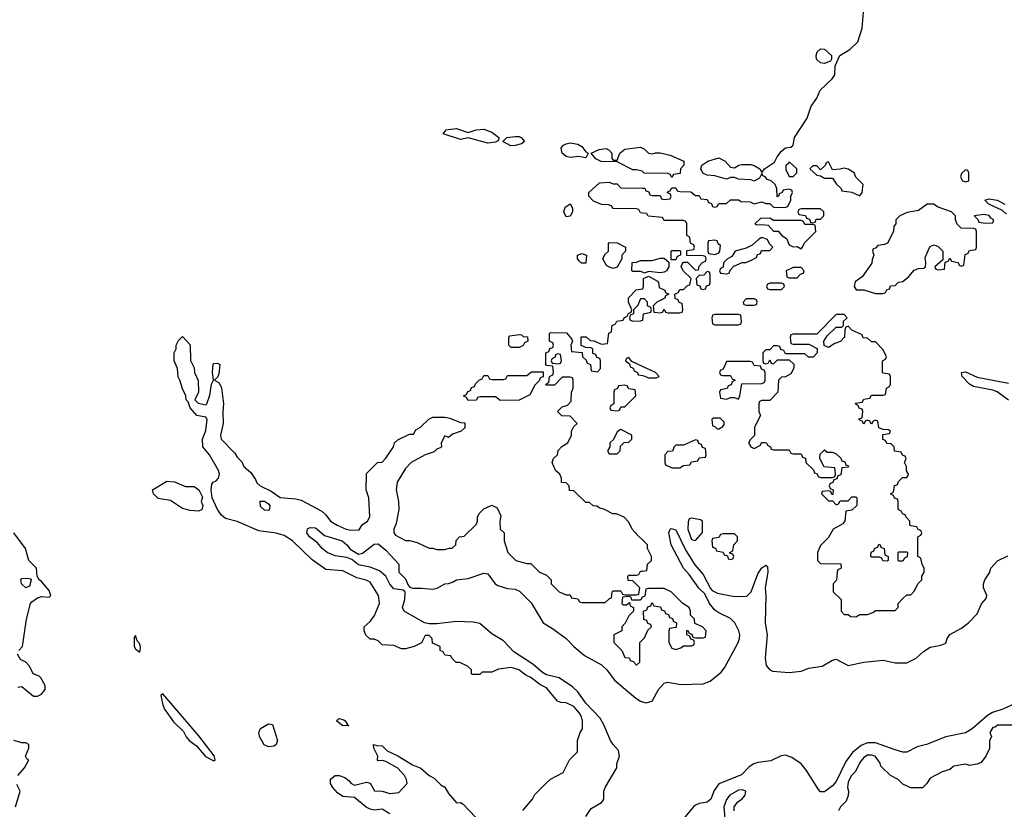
# Model space of a CAD drawing. Header units: inches. Extents: x 2789275 to 2951659, y 860290 to 1033804.
# Tile 149 of 256: x 2826819 to 2831848, y 1022758 to 1026793. Entities that reach past the tile are written whole.
import ezdxf

# ---------------------------------------------------------------- set-up
doc = ezdxf.new("R2010")
doc.units = ezdxf.units.IN
doc.header["$MEASUREMENT"] = 0
doc.layers.add('C8022', color=7, linetype='Continuous')
doc.layers.add('C8032', color=7, linetype='Continuous')

msp = doc.modelspace()

# ---------------------------------------------------------------- linework, layer by layer
at = {"layer": 'C8022', "color": 2}
for points, elevation in [([(2829110, 1026216.3), (2829150, 1026230.4), (2829190, 1026234), (2829230, 1026218.4), (2829266.8, 1026190), (2829265.4, 1026174.6), (2829250, 1026167), (2829210, 1026162), (2829110, 1026189.2), (2829070, 1026181.2), (2828982, 1026210), (2828998, 1026230), (2829007.8, 1026232.2), (2829050, 1026236.4)], 6), ([(2829327.3, 1026147.3), (2829286, 1026170), (2829308, 1026190), (2829350, 1026196.4), (2829370, 1026195.5), (2829381, 1026190), (2829398, 1026170), (2829382, 1026158), (2829350, 1026149.3)], 6), ([(2829710, 1026086), (2829672.9, 1026092.9), (2829630, 1026089), (2829610, 1026093.2), (2829589.2, 1026110), (2829584.5, 1026135.5), (2829594, 1026150), (2829610, 1026158), (2829630, 1026163), (2829670, 1026157.1), (2829690, 1026144), (2829710, 1026118), (2829722, 1026110)], 6), ([(2829610, 1025786), (2829598, 1025810), (2829604.7, 1025835.3), (2829630, 1025852), (2829642, 1025830), (2829642, 1025810), (2829630, 1025788)], 6), ([(2829850, 1025522), (2829826, 1025530), (2829816.4, 1025536.4), (2829798, 1025570), (2829807.3, 1025592.7), (2829826, 1025610), (2829826, 1025650), (2829830, 1025654), (2829871.6, 1025651.6), (2829914, 1025630), (2829914, 1025610), (2829894, 1025590), (2829894, 1025570), (2829870, 1025528)], 6), ([(2829710, 1025548), (2829688.9, 1025548.9), (2829678, 1025558), (2829668, 1025570), (2829668, 1025590), (2829690, 1025598), (2829714, 1025590)], 6), ([(2829330, 1025118), (2829318, 1025130), (2829318, 1025170), (2829322, 1025178), (2829370, 1025184.7), (2829382, 1025182), (2829390, 1025174), (2829412.7, 1025172.7), (2829414, 1025150), (2829398, 1025142), (2829390, 1025128), (2829370, 1025118)], 6), ([(2829570, 1025086), (2829558, 1025082), (2829552.7, 1025067.3), (2829538, 1025062), (2829534, 1025050), (2829538, 1025038), (2829570, 1025034), (2829582, 1025038), (2829586, 1025050), (2829582, 1025082)], 6), ([(2829272.7, 1024847.3), (2829250, 1024866), (2829170, 1024866), (2829158, 1024862), (2829151.6, 1024848.4), (2829110, 1024846), (2829102, 1024862), (2829086, 1024870), (2829102, 1024878), (2829107.3, 1024892.7), (2829122, 1024898), (2829127.3, 1024912.7), (2829142, 1024918), (2829147.3, 1024932.7), (2829167.3, 1024952.7), (2829182, 1024958), (2829190, 1024974), (2829210, 1024974), (2829218, 1024958), (2829230, 1024954), (2829290, 1024954), (2829302, 1024958), (2829310, 1024974), (2829410, 1024974), (2829432.7, 1024992.7), (2829492.7, 1024992.7), (2829492.7, 1024967.3), (2829478, 1024962), (2829472.7, 1024947.3), (2829450, 1024926), (2829424.7, 1024875.3), (2829370, 1024848)], 6), ([(2829910, 1024926), (2829878, 1024922), (2829872.7, 1024907.3), (2829858, 1024902), (2829854, 1024890), (2829854, 1024830), (2829838, 1024822), (2829834, 1024810), (2829838, 1024798), (2829870, 1024794), (2829882, 1024798), (2829890, 1024814), (2829910, 1024814), (2829966, 1024870), (2829962, 1024902), (2829930, 1024906), (2829922, 1024922)], 6), ([(2829890, 1024698), (2829870, 1024686), (2829852.7, 1024647.3), (2829834, 1024630), (2829834, 1024610), (2829822, 1024590), (2829830, 1024574), (2829870, 1024574), (2829886, 1024590), (2829887.3, 1024612.7), (2829907.3, 1024632.7), (2829930, 1024634), (2829946, 1024650), (2829946, 1024670)], 6), ([(2827666.8, 1024406.8), (2827710, 1024406.8), (2827734.8, 1024390), (2827753.2, 1024353.2), (2827746.8, 1024330), (2827754, 1024310), (2827750, 1024288), (2827730, 1024282), (2827690, 1024284), (2827650, 1024295.3), (2827590, 1024335.3), (2827526.8, 1024346.8), (2827502, 1024370), (2827498, 1024390), (2827570, 1024434), (2827610, 1024432)], 6), ([(2828090, 1024285.2), (2828070, 1024286.6), (2828050, 1024305.2), (2828048, 1024332), (2828070, 1024333.1), (2828090, 1024318), (2828097.1, 1024310), (2828094.8, 1024290)], 2), ([(2826850, 1023889.2), (2826829.3, 1023910), (2826825.2, 1023930), (2826830, 1023938), (2826859.8, 1023939.8), (2826875.3, 1023935.3), (2826878, 1023930), (2826870, 1023898)], 10), ([(2827410, 1023646), (2827404.7, 1023635.3), (2827404, 1023590), (2827410, 1023578), (2827430, 1023562), (2827434.6, 1023565.4), (2827436, 1023590), (2827430, 1023608), (2827419, 1023619)], 10), ([(2827550, 1023348), (2827541, 1023339), (2827550, 1023292), (2827559.1, 1023270), (2827605.1, 1023205.1), (2827655.1, 1023155.1), (2827669, 1023129), (2827685.5, 1023110), (2827721.7, 1023081.7), (2827767.6, 1023027.6), (2827810, 1023006), (2827818, 1023010), (2827811.9, 1023031.9), (2827733.4, 1023133.4)], 10), ([(2828090, 1023077), (2828067.8, 1023087.8), (2828044.5, 1023130), (2828040.9, 1023150), (2828049.7, 1023170.3), (2828090, 1023194.8), (2828110.7, 1023190.7), (2828136.3, 1023110), (2828130, 1023088.7), (2828119.3, 1023080.7)], 6), ([(2828498, 1023182), (2828490, 1023186), (2828470, 1023184), (2828438, 1023210), (2828450, 1023222), (2828474.4, 1023214.4), (2828482, 1023210)], 6)]:
    msp.add_lwpolyline(points, close=True, dxfattribs=dict(at, elevation=elevation))
for points, elevation in [([(2830000, 1026016.2), (2829998, 1026018), (2829970, 1026026), (2829950, 1026026), (2829870, 1026066), (2829788.4, 1026068.4), (2829762, 1026082), (2829738, 1026110), (2829778, 1026130), (2829814.6, 1026134.6), (2829830, 1026126), (2829842.8, 1026110), (2829843.6, 1026083.6), (2829850, 1026074), (2829870, 1026074), (2829884, 1026110), (2829909.5, 1026130.5), (2829990, 1026140.5), (2830000, 1026135.5)], 6), ([(2830000, 1025804.8), (2829990, 1025806), (2829982, 1025822), (2829970, 1025826), (2829850, 1025828), (2829842, 1025842), (2829827.3, 1025847.3), (2829790, 1025848), (2829750, 1025866), (2829726, 1025890), (2829726, 1025910), (2829780.4, 1025959.6), (2829830, 1025962), (2829850, 1025954), (2829870, 1025954), (2829890, 1025934), (2830000, 1025931.8)], 6), ([(2830000, 1025502), (2829990, 1025506), (2829950, 1025506), (2829946, 1025510), (2829948, 1025552), (2829970, 1025554), (2829990, 1025562), (2830000, 1025562)], 6), ([(2830000, 1024134.3), (2829976.4, 1024156.4), (2829948, 1024190), (2829930, 1024226), (2829906, 1024250), (2829867.3, 1024267.3), (2829848.4, 1024268.4), (2829806, 1024290), (2829778, 1024298), (2829767.3, 1024307.3), (2829748.4, 1024308.4), (2829730, 1024326), (2829710, 1024326), (2829650, 1024386), (2829627.3, 1024387.3), (2829626, 1024410), (2829610, 1024426), (2829587.3, 1024427.3), (2829586, 1024450), (2829578, 1024470), (2829555.3, 1024490), (2829538, 1024530), (2829546, 1024550), (2829566, 1024570), (2829568.9, 1024591.1), (2829588.9, 1024611.1), (2829618, 1024630), (2829638, 1024670), (2829638, 1024690), (2829650, 1024714), (2829666, 1024730), (2829630, 1024766), (2829588, 1024768), (2829566, 1024790), (2829590, 1024814), (2829616.4, 1024823.6), (2829636.4, 1024843.6), (2829638, 1024890), (2829646, 1024910), (2829646, 1024950), (2829642, 1024962), (2829630, 1024966), (2829590, 1024966), (2829550, 1024926), (2829510, 1024926), (2829506, 1024930), (2829522, 1024938), (2829526, 1024970), (2829542, 1024978), (2829546, 1024990), (2829542, 1025022), (2829510, 1025026), (2829506, 1025030), (2829506, 1025090), (2829522, 1025098), (2829527.3, 1025112.7), (2829542, 1025118), (2829546, 1025130), (2829542, 1025142), (2829526, 1025150), (2829526, 1025190), (2829530, 1025194), (2829612.7, 1025192.7), (2829639.6, 1025159.6), (2829642, 1025150), (2829634, 1025130), (2829638, 1025098), (2829692.7, 1025092.7), (2829694, 1025070), (2829712.7, 1025052.7), (2829718, 1025038), (2829734, 1025030), (2829738, 1024998), (2829770, 1024994), (2829786, 1025010), (2829786, 1025050), (2829782, 1025062), (2829767.3, 1025067.3), (2829762, 1025082), (2829747.3, 1025087.3), (2829746, 1025110), (2829736.4, 1025116.4), (2829710, 1025118), (2829687.3, 1025127.3), (2829687.3, 1025172.7), (2829711.6, 1025171.6), (2829732.7, 1025152.7), (2829751.6, 1025151.6), (2829790, 1025134), (2829822, 1025138), (2829828.4, 1025191.6), (2829842, 1025198), (2829846, 1025230), (2829862, 1025238), (2829868.4, 1025251.6), (2829902, 1025258), (2829906, 1025270), (2829922, 1025278), (2829928, 1025292), (2829942, 1025298), (2829946, 1025310), (2829928.4, 1025348.4), (2829928.4, 1025371.6), (2829967.3, 1025412.7), (2830000, 1025417.7)], 6), ([(2830000, 1025366), (2829990, 1025366), (2829974, 1025330), (2829954, 1025310), (2829954, 1025290), (2829938, 1025282), (2829934, 1025270), (2829938, 1025258), (2829952.7, 1025252.7), (2829990, 1025254), (2830000, 1025257.3)], 6), ([(2829388.4, 1022751.6), (2829438, 1022810), (2829450, 1022834), (2829506, 1022890), (2829530, 1022912), (2829594.6, 1022945.4), (2829628, 1023010), (2829668.4, 1023051.6), (2829668.7, 1023110), (2829682, 1023150), (2829694, 1023170), (2829694, 1023210), (2829689, 1023230), (2829679, 1023250), (2829650, 1023284), (2829610, 1023302), (2829583.1, 1023303.1), (2829566, 1023310), (2829510, 1023379.3), (2829475.3, 1023395.3), (2829430, 1023432.3), (2829403.7, 1023443.7), (2829368, 1023470), (2829330, 1023482), (2829265.4, 1023474.6), (2829230, 1023458), (2829182, 1023458), (2829170, 1023446), (2829130, 1023446), (2829126, 1023450), (2829126, 1023470), (2829106, 1023490), (2829067.3, 1023507.3), (2829048.4, 1023508.4), (2829026, 1023530), (2829022, 1023542), (2828990, 1023546), (2828982, 1023562), (2828966, 1023570), (2828966, 1023590), (2828927.3, 1023607.3), (2828926, 1023630), (2828910, 1023646), (2828890, 1023646), (2828871.6, 1023608.4), (2828834, 1023590), (2828790, 1023578), (2828770, 1023578), (2828730, 1023595.3), (2828670, 1023598), (2828650, 1023618), (2828630, 1023628), (2828610, 1023628), (2828587.2, 1023647.2), (2828579.3, 1023670), (2828579, 1023690), (2828610, 1023718), (2828631.9, 1023748.1), (2828657.2, 1023810), (2828652.3, 1023850), (2828610, 1023919), (2828589.3, 1023929.3), (2828541.3, 1023941.3), (2828470, 1023976.2), (2828383.2, 1023983.2), (2828312.7, 1024032.7), (2828212, 1024130), (2828170, 1024157.6), (2828130, 1024169.4), (2828040.7, 1024180.7), (2827930, 1024229), (2827870, 1024244), (2827850, 1024261.2), (2827829.6, 1024289.6), (2827802.7, 1024350), (2827797.2, 1024390), (2827801.2, 1024418.8), (2827808, 1024430), (2827823.1, 1024436.9), (2827835.3, 1024450), (2827839, 1024470), (2827834, 1024490), (2827788.7, 1024570), (2827754, 1024610), (2827753.2, 1024650), (2827770, 1024694), (2827777.2, 1024750), (2827770, 1024762), (2827724, 1024770), (2827690, 1024809), (2827679.3, 1024839.3), (2827668.7, 1024850), (2827668, 1024870), (2827650, 1024906), (2827638, 1024950), (2827628.4, 1024968.4), (2827626, 1025010), (2827608, 1025050), (2827608, 1025090), (2827618, 1025110), (2827618, 1025130), (2827630, 1025154), (2827650, 1025174), (2827690.8, 1025130.8), (2827691.6, 1025051.6), (2827710, 1025014), (2827712, 1024990), (2827731.6, 1024948.4), (2827732, 1024890), (2827714, 1024850), (2827730, 1024834), (2827770, 1024824.7), (2827775.3, 1024830), (2827790, 1024874), (2827799.3, 1024930), (2827809, 1024950), (2827803.7, 1024990), (2827807.7, 1025032.3), (2827810, 1025036), (2827830, 1025038), (2827842, 1025030), (2827836.9, 1024983.1), (2827830, 1024966), (2827814, 1024950), (2827837.3, 1024937.3), (2827850, 1024912), (2827860.5, 1024830), (2827856, 1024790), (2827859.1, 1024730), (2827844.9, 1024670), (2827848.7, 1024648.7), (2827918.5, 1024578.5), (2827930, 1024558), (2827953.7, 1024533.7), (2827964.9, 1024510), (2827999, 1024479), (2828023.8, 1024443.8), (2828030, 1024426.8), (2828046.8, 1024410), (2828103.4, 1024383.4), (2828150, 1024351.3), (2828230, 1024344), (2828257.1, 1024337.1), (2828361.6, 1024281.6), (2828383, 1024263), (2828406.8, 1024230), (2828441, 1024210), (2828486, 1024190), (2828510, 1024184.4), (2828553.2, 1024186.8), (2828568.9, 1024211.1), (2828595.3, 1024230), (2828608.4, 1024251.6), (2828602, 1024350), (2828588.7, 1024390), (2828590, 1024474), (2828646, 1024530), (2828670, 1024532), (2828690, 1024552), (2828728.7, 1024610), (2828734, 1024630), (2828750, 1024646), (2828810, 1024674), (2828830, 1024674), (2828843.1, 1024696.9), (2828866, 1024710), (2828908.4, 1024751.6), (2828930, 1024762), (2828990, 1024762), (2829016.9, 1024756.9), (2829070, 1024734), (2829092.7, 1024732.7), (2829092.7, 1024707.3), (2829074, 1024690), (2829030, 1024675.3), (2829010, 1024658), (2828990, 1024666), (2828972, 1024630), (2828974, 1024610), (2828970, 1024606), (2828950, 1024598), (2828935.3, 1024584.7), (2828890, 1024569), (2828818, 1024530), (2828790, 1024499), (2828746.8, 1024430), (2828742, 1024390), (2828754, 1024330), (2828756.3, 1024290), (2828742, 1024218), (2828730.7, 1024190), (2828731, 1024170), (2828738.8, 1024158.8), (2828790, 1024131.3), (2828810, 1024131.3), (2828850, 1024122), (2828910, 1024092), (2828930, 1024092), (2828950, 1024084.7), (2828990, 1024084.7), (2829012.7, 1024092.7), (2829027.3, 1024092.7), (2829046, 1024110), (2829048.4, 1024131.6), (2829066, 1024150), (2829090, 1024154), (2829150, 1024214), (2829158, 1024230), (2829158, 1024250), (2829166, 1024270), (2829190, 1024294), (2829230, 1024312), (2829258, 1024298), (2829276.9, 1024256.9), (2829272, 1024230), (2829274, 1024190), (2829294, 1024170), (2829294, 1024130), (2829312, 1024070), (2829354, 1024030), (2829410, 1024014), (2829430, 1024014), (2829474, 1023970), (2829510, 1023954), (2829534, 1023930), (2829534, 1023910), (2829574, 1023870), (2829610, 1023854), (2829630, 1023854), (2829638, 1023838), (2829670, 1023834), (2829678, 1023818), (2829690, 1023814), (2829810, 1023814), (2829830, 1023834), (2829842, 1023838), (2829846, 1023870), (2829850, 1023874), (2829890, 1023874), (2829898, 1023858), (2829910, 1023854), (2829970, 1023854), (2829982, 1023858), (2829986, 1023890), (2829950, 1023926), (2829927.3, 1023927.3), (2829926, 1023950), (2829930, 1023954), (2829970, 1023954), (2829982, 1023958), (2829990, 1023974), (2830000, 1023975.3)], 6), ([(2830000, 1025020.8), (2829946, 1025046), (2829930, 1025066), (2829918, 1025062), (2829914, 1025050), (2829934, 1025034), (2829938, 1025018), (2829952.7, 1025012.7), (2829958, 1024998), (2829974, 1024990), (2829978, 1024978), (2830000, 1024973.8)], 6), ([(2829710, 1022722), (2829738, 1022762), (2829790, 1022792), (2829798, 1022802), (2829802, 1022810), (2829802, 1022850), (2829808.7, 1022870), (2829868.7, 1022970), (2829869, 1022990), (2829882, 1023030), (2829878, 1023058), (2829850, 1023088.7), (2829837.2, 1023110), (2829802.9, 1023190), (2829783.1, 1023223.1), (2829710, 1023299.7), (2829670, 1023358.4), (2829643.5, 1023383.5), (2829575.3, 1023430), (2829510, 1023445.7), (2829490, 1023456.3), (2829439.6, 1023499.6), (2829343, 1023563), (2829290, 1023618.4), (2829230, 1023654.7), (2829170, 1023706.6), (2829134.5, 1023714.5), (2829050, 1023717.2), (2828950, 1023705.3), (2828910, 1023705.3), (2828886.6, 1023710), (2828782.7, 1023770), (2828775.1, 1023790), (2828786.6, 1023830), (2828788, 1023870), (2828777.2, 1023877.2), (2828730, 1023885.2), (2828710, 1023909), (2828689.6, 1023950), (2828656.6, 1023976.6), (2828610, 1023994.7), (2828550, 1024007.6), (2828514.8, 1024034.8), (2828490, 1024044.5), (2828430, 1024053.2), (2828389.2, 1024070), (2828364, 1024090), (2828340.2, 1024120.2), (2828299, 1024150), (2828285.2, 1024170), (2828288.7, 1024191.3), (2828302, 1024198), (2828330, 1024196.3), (2828376.8, 1024156.8), (2828466.8, 1024130), (2828490.8, 1024110), (2828507.5, 1024087.5), (2828550, 1024061), (2828570, 1024066), (2828630, 1024113.4), (2828650, 1024114.8), (2828690, 1024082.8), (2828756.3, 1024010), (2828756, 1023970), (2828790, 1023936.3), (2828803, 1023903), (2828812.5, 1023892.5), (2828827.1, 1023887.1), (2828871.4, 1023888.6), (2828930, 1023882), (2828951.3, 1023888.7), (2828990, 1023910.8), (2829009, 1023911), (2829030, 1023918), (2829049.5, 1023930.5), (2829110, 1023937.1), (2829190, 1023964), (2829210, 1023961), (2829247.7, 1023910), (2829261.5, 1023901.5), (2829310, 1023886.7), (2829350, 1023883), (2829371.9, 1023871.9), (2829432.3, 1023812.3), (2829493.4, 1023710), (2829541.2, 1023681.2), (2829610.2, 1023630.2), (2829649.1, 1023589.1), (2829703.4, 1023543.4), (2829790, 1023495.8), (2829818.4, 1023470), (2829857.8, 1023417.8), (2829965.3, 1023325.3), (2829990, 1023310.4), (2830000, 1023307.5)], 2), ([(2826815.3, 1023570), (2826834, 1023590), (2826854, 1023730), (2826875.3, 1023810), (2826881.2, 1023818.8), (2826910, 1023838), (2826930, 1023844.7), (2826970, 1023842), (2826978, 1023850), (2826970, 1023875.3), (2826930, 1023922), (2826918, 1023930), (2826908, 1023950), (2826906, 1023990), (2826866, 1024030), (2826849, 1024090), (2826789, 1024170)], 10), ([(2830000, 1023842.7), (2829998, 1023842), (2829990, 1023826), (2829946, 1023826), (2829942, 1023842), (2829930, 1023846), (2829898, 1023842), (2829894, 1023810), (2829903.6, 1023803.6), (2829918, 1023802), (2829934, 1023814), (2829938, 1023798), (2829954, 1023790), (2829954, 1023770), (2829930, 1023746), (2829911.6, 1023708.4), (2829894, 1023690), (2829894, 1023670), (2829854, 1023650), (2829854, 1023610), (2829894, 1023570), (2829910, 1023534), (2829932.7, 1023532.7), (2829938, 1023518), (2829952.7, 1023512.7), (2829970, 1023494), (2829986, 1023510), (2829986, 1023610), (2830000, 1023624)], 6), ([(2826810, 1023382), (2826830, 1023384.7), (2826890, 1023336), (2826910, 1023336), (2826930, 1023346), (2826948.7, 1023370), (2826948.7, 1023390), (2826928, 1023430), (2826919, 1023439), (2826888, 1023450), (2826869, 1023490), (2826850, 1023509), (2826824.1, 1023524.1), (2826808.7, 1023550)], 10), ([(2826809, 1022930), (2826844, 1022970), (2826866, 1023010), (2826856.4, 1023016.4), (2826848.7, 1023030), (2826866, 1023070), (2826866, 1023090), (2826850, 1023098), (2826830, 1023098), (2826789.2, 1023110)], 10), ([(2828710, 1022735.3), (2828670, 1022758), (2828630, 1022754), (2828610, 1022759), (2828589.2, 1022769.2), (2828530, 1022818), (2828470, 1022822.7), (2828441.7, 1022841.7), (2828419.3, 1022870), (2828406, 1022890), (2828407.3, 1022912.7), (2828430, 1022931), (2828451.1, 1022931.1), (2828479.8, 1022919.8), (2828502.8, 1022902.8), (2828510, 1022892), (2828530, 1022882), (2828590, 1022896), (2828610, 1022891), (2828632, 1022852), (2828670, 1022851.3), (2828710, 1022838.8), (2828756, 1022844), (2828798, 1022890), (2828795.3, 1022910), (2828784, 1022930), (2828750, 1022969), (2828690, 1023002), (2828670, 1023008), (2828650, 1023006), (2828646, 1023010), (2828648, 1023030), (2828628, 1023070), (2828626, 1023090), (2828643.6, 1023083.6), (2828670, 1023082), (2828696.9, 1023056.9), (2828750.9, 1023030.9), (2828825.8, 1022985.8), (2828867.5, 1022967.5), (2828911.3, 1022930), (2828936.8, 1022916.8), (2828970, 1022882.8), (2828991, 1022871), (2829010, 1022838), (2829050, 1022791.3), (2829070, 1022792), (2829083.6, 1022783.6), (2829210, 1022652)], 6), ([(2826798, 1022770), (2826822, 1022850), (2826805.2, 1022885.2)], 10)]:
    msp.add_lwpolyline(points, dxfattribs=dict(at, elevation=elevation))
at = {"layer": 'C8032', "color": 2}
for points, elevation in [([(2830000, 1025931.8), (2830011.6, 1025931.6), (2830018, 1025918), (2830032.7, 1025912.7), (2830038, 1025898), (2830050, 1025894), (2830090, 1025894), (2830098, 1025878), (2830110, 1025874), (2830142, 1025878), (2830146, 1025890), (2830142, 1025902), (2830127.3, 1025907.3), (2830127.3, 1025912.7), (2830142, 1025918), (2830150, 1025934), (2830170, 1025934), (2830178, 1025918), (2830190, 1025914), (2830247.3, 1025912.7), (2830270, 1025894), (2830290, 1025894), (2830298, 1025878), (2830330, 1025874), (2830338, 1025858), (2830352.7, 1025852.7), (2830358, 1025838), (2830370, 1025834), (2830382, 1025838), (2830390, 1025854), (2830430, 1025854), (2830450, 1025872), (2830490, 1025872), (2830503.6, 1025863.6), (2830550, 1025862), (2830570, 1025852), (2830610, 1025862), (2830630, 1025854), (2830650, 1025854), (2830670, 1025834), (2830727.3, 1025832.7), (2830742, 1025838), (2830758, 1025870), (2830758, 1025890), (2830766, 1025910), (2830762, 1025922), (2830750, 1025926), (2830718, 1025922), (2830714, 1025910), (2830698, 1025902), (2830694, 1025890), (2830687.3, 1025887.3), (2830686, 1025930), (2830678, 1025950), (2830658, 1025970), (2830636.4, 1025976.4), (2830626, 1025990), (2830615.3, 1025995.3), (2830610, 1026006), (2830598, 1025982), (2830570, 1025968), (2830554, 1025974), (2830490, 1025978), (2830470, 1025986), (2830450, 1025986), (2830430, 1025978), (2830370, 1025995.3), (2830330, 1025998), (2830308, 1026008), (2830298, 1026030), (2830304, 1026050), (2830334, 1026070), (2830390, 1026086.4), (2830422, 1026070), (2830450, 1026038.8), (2830470, 1026034.8), (2830491.5, 1026048.5), (2830507.3, 1026052.7), (2830552.7, 1026052.8), (2830570, 1026048.2), (2830598.8, 1026030), (2830610, 1026011.3), (2830624, 1026030), (2830675.1, 1026064.9), (2830687.4, 1026092.6), (2830710, 1026120.7), (2830730, 1026137.3), (2830758, 1026142), (2830769.1, 1026150.9), (2830777.2, 1026190), (2830841.2, 1026290), (2830862, 1026350), (2830890, 1026392), (2830906.8, 1026433.2), (2830968.7, 1026490), (2830982, 1026510), (2830984, 1026556), (2831008, 1026610), (2831059.7, 1026640.3), (2831100.1, 1026679.9), (2831122, 1026750), (2831128.9, 1026831.1)], 6), ([(2830000, 1026135.5), (2830010.4, 1026130.4), (2830030.6, 1026110.6), (2830050, 1026106.8), (2830067.3, 1026112.7), (2830090, 1026112.7), (2830140.9, 1026100.9), (2830211.3, 1026070), (2830211.1, 1026048.9), (2830194, 1026030), (2830192.7, 1026007.3), (2830158, 1026002), (2830150, 1025986), (2830142, 1026002), (2830130, 1026006), (2830008.4, 1026008.4), (2830000, 1026016.2)], 6), ([(2831858.6, 1025798.6), (2831838, 1025818), (2831769, 1025850), (2831749, 1025870), (2831770, 1025877.3), (2831811, 1025870), (2831850, 1025850.4)], 2), ([(2830000, 1025417.7), (2830002, 1025418), (2830006, 1025430), (2830006, 1025470), (2830030, 1025482), (2830076.9, 1025456.9), (2830082, 1025450), (2830084.7, 1025424.7), (2830114, 1025410), (2830118, 1025398), (2830134, 1025390), (2830118, 1025382), (2830114, 1025370), (2830074, 1025350), (2830054, 1025330), (2830058, 1025298), (2830090, 1025294), (2830102, 1025298), (2830110, 1025314), (2830118, 1025298), (2830130, 1025294), (2830190, 1025294), (2830202, 1025298), (2830206, 1025310), (2830202, 1025342), (2830187.3, 1025347.3), (2830182, 1025362), (2830167.3, 1025367.3), (2830166, 1025390), (2830182, 1025398), (2830190, 1025414), (2830210, 1025414), (2830230, 1025434), (2830242, 1025438), (2830248, 1025470), (2830210, 1025508), (2830198, 1025530), (2830200.4, 1025539.6), (2830210, 1025554), (2830230, 1025554), (2830270, 1025512), (2830286, 1025514), (2830290, 1025534), (2830307.3, 1025552.7), (2830322, 1025558), (2830326, 1025570), (2830322, 1025582), (2830310, 1025586), (2830227.3, 1025587.3), (2830227.3, 1025612.7), (2830262, 1025618), (2830266, 1025630), (2830262, 1025642), (2830246, 1025650), (2830242, 1025682), (2830226, 1025690), (2830226, 1025750), (2830222, 1025762), (2830210, 1025766), (2830110, 1025766), (2830102, 1025782), (2830028.4, 1025788.4), (2830022, 1025802), (2830000, 1025804.8)], 6), ([(2830000, 1025562), (2830050, 1025562), (2830090, 1025574), (2830110, 1025574), (2830134, 1025554), (2830134, 1025530), (2830122, 1025510), (2830110, 1025502), (2830090, 1025499), (2830030, 1025506), (2830010, 1025498), (2830000, 1025502)], 6), ([(2830000, 1025257.3), (2830002, 1025258), (2830006, 1025290), (2830042, 1025298), (2830046, 1025310), (2830042, 1025322), (2830026, 1025330), (2830026, 1025350), (2830010, 1025366), (2830000, 1025366)], 6), ([(2830000, 1024973.8), (2830011.6, 1024971.6), (2830030, 1024962), (2830070, 1024962), (2830086, 1024970), (2830066, 1024990), (2830000, 1025020.8)], 6), ([(2831868.7, 1024848.7), (2831811.4, 1024891.4), (2831790, 1024899.7), (2831690, 1024918), (2831670, 1024929.7), (2831633.2, 1024970), (2831629.4, 1024990.6), (2831650, 1024993.4), (2831710, 1024966.4), (2831870, 1024934.8)], 2), ([(2830000, 1023307.5), (2830017.6, 1023302.4), (2830049.5, 1023310.5), (2830082.7, 1023370), (2830110, 1023402.8), (2830130, 1023407.3), (2830196.1, 1023396.1), (2830310, 1023398.4), (2830346.5, 1023413.5), (2830401.1, 1023458.9), (2830419.8, 1023480.3), (2830489.6, 1023610), (2830495.6, 1023630), (2830496.9, 1023650), (2830491.5, 1023670), (2830470.9, 1023710.9), (2830450, 1023733), (2830390, 1023761.1), (2830370, 1023776.2), (2830342.4, 1023810), (2830318.5, 1023858.5), (2830288, 1023888), (2830238.2, 1023958.2), (2830209.6, 1023990), (2830147.1, 1024110), (2830134.5, 1024170), (2830141.2, 1024190), (2830146.7, 1024193.3), (2830170, 1024185.5), (2830220.9, 1024080.9), (2830267.8, 1024007.8), (2830310, 1023957.1), (2830347, 1023887), (2830356, 1023876), (2830382.4, 1023862.4), (2830470, 1023844.6), (2830532.5, 1023847.5), (2830555.6, 1023870), (2830590, 1023961), (2830610, 1023991), (2830630, 1024004.7), (2830638, 1023998), (2830640.5, 1023970), (2830626.4, 1023890), (2830630.3, 1023850), (2830627.4, 1023710), (2830637.4, 1023650), (2830627, 1023530), (2830632, 1023492), (2830650, 1023470.5), (2830664.6, 1023464.6), (2830750, 1023457.3), (2830810, 1023464), (2830850, 1023478.8), (2830918, 1023490), (2830970, 1023520.7), (2830990, 1023524.9), (2831050, 1023493.4), (2831130, 1023510.7), (2831230, 1023519.3), (2831290, 1023506.7), (2831350, 1023506.7), (2831397.2, 1023530), (2831435.2, 1023564.8), (2831470, 1023587), (2831524.1, 1023595.9), (2831550, 1023606.8), (2831556, 1023630), (2831569.5, 1023650.5), (2831630, 1023684), (2831665.2, 1023710), (2831710, 1023756), (2831732, 1023808), (2831754.6, 1023834.6), (2831758, 1023850), (2831742, 1023890), (2831742, 1023910), (2831748.7, 1023930), (2831772.9, 1023967.1), (2831779, 1023990), (2831812.5, 1024027.5), (2831866.3, 1024053.7)], 2), ([(2830000, 1023975.3), (2830022, 1023978), (2830026, 1024010), (2830046, 1024030), (2830046, 1024050), (2830026, 1024090), (2830026, 1024110), (2830000, 1024134.3)], 6), ([(2830000, 1023624), (2830010, 1023634), (2830027.3, 1023672.7), (2830046, 1023690), (2830042, 1023702), (2830027.3, 1023707.3), (2830022, 1023722), (2830007.3, 1023727.3), (2830006, 1023770), (2830022, 1023778), (2830027.3, 1023792.7), (2830042, 1023798), (2830050, 1023814), (2830058, 1023798), (2830092.7, 1023792.7), (2830098, 1023778), (2830112.7, 1023772.7), (2830118, 1023758), (2830132.7, 1023752.7), (2830138, 1023738), (2830152.7, 1023732.7), (2830158, 1023718), (2830174, 1023710), (2830172.7, 1023687.3), (2830138, 1023682), (2830134, 1023670), (2830134, 1023610), (2830150, 1023582), (2830170, 1023574), (2830196.4, 1023583.6), (2830210, 1023594), (2830250, 1023594), (2830262, 1023598), (2830266, 1023610), (2830262, 1023622), (2830247.3, 1023627.3), (2830242, 1023642), (2830226, 1023650), (2830226, 1023670), (2830230, 1023674), (2830238, 1023658), (2830252.7, 1023652.7), (2830258, 1023638), (2830270, 1023634), (2830310, 1023634), (2830322, 1023638), (2830326, 1023670), (2830306, 1023690), (2830267.3, 1023707.3), (2830266, 1023730), (2830246, 1023750), (2830246, 1023770), (2830238, 1023790), (2830206, 1023810), (2830146, 1023870), (2830110, 1023886), (2830030, 1023886), (2830018, 1023882), (2830012.7, 1023847.3), (2830000, 1023842.7)], 6), ([(2831950, 1023319.7), (2831840.7, 1023270), (2831786.9, 1023253.1), (2831762, 1023238), (2831683.8, 1023170), (2831650, 1023148.2), (2831550, 1023128.2), (2831450, 1023089.7), (2831402.4, 1023077.6), (2831350, 1023049.7), (2831330, 1023049.7), (2831290, 1023061.3), (2831190, 1023096.9), (2831150, 1023097.4), (2831116.5, 1023083.5), (2831072.4, 1023047.6), (2831038.2, 1023001.8), (2830990, 1022900.7), (2830970, 1022878.4), (2830930, 1022847.3), (2830910, 1022847), (2830898.6, 1022858.6), (2830837, 1022957), (2830810.8, 1022990.8), (2830763, 1023023), (2830730, 1023035.1), (2830707.9, 1023032.1), (2830654.9, 1023005.1), (2830590, 1022998), (2830569.2, 1022990.8), (2830545.1, 1022974.9), (2830505.7, 1022934.3), (2830390, 1022887.6), (2830365.7, 1022854.3), (2830350, 1022809.6), (2830330, 1022794.3), (2830290, 1022787.6), (2830270, 1022779.5), (2830260.5, 1022770), (2830190, 1022686.6)], 2), ([(2831931.6, 1023188.4), (2831812.7, 1023187.3), (2831802, 1023178), (2831790, 1023175.3), (2831774, 1023150), (2831782, 1023130), (2831772.7, 1023107.3), (2831771.6, 1023068.4), (2831754, 1023030), (2831730, 1022998), (2831710, 1022988), (2831670, 1022982), (2831650, 1022988), (2831590, 1022978), (2831570, 1022962), (2831530, 1022948.7), (2831470, 1022918), (2831451.1, 1022888.9), (2831430, 1022868), (2831370, 1022868), (2831330, 1022886), (2831306, 1022910), (2831266, 1022930), (2831218, 1022978), (2831213.6, 1022993.6), (2831188, 1023030), (2831170, 1023035.1), (2831150, 1023034), (2831130, 1023022.7), (2831110, 1022997.2), (2831088.1, 1022951.9), (2831067.7, 1022930), (2831050, 1022898), (2831046.8, 1022870), (2831052, 1022850), (2831051.1, 1022828.9), (2831039.8, 1022800.2), (2831012, 1022770), (2831002, 1022750)], 6), ([(2830468, 1022750), (2830468, 1022770), (2830485.6, 1022794.4), (2830510, 1022811.3), (2830524, 1022830), (2830528, 1022850), (2830510, 1022857.2), (2830490, 1022855.1), (2830446, 1022830), (2830430, 1022808), (2830416, 1022770), (2830422, 1022690)], 6)]:
    msp.add_lwpolyline(points, dxfattribs=dict(at, elevation=elevation))
at = {"layer": 'C8032', "color": 2, "elevation": 6}
for points in [[(2830930, 1026569.2), (2830910, 1026572.3), (2830889.3, 1026590), (2830887, 1026610), (2830892, 1026628), (2830910, 1026644), (2830930, 1026642), (2830966, 1026610), (2830966, 1026590), (2830959.8, 1026580.2)], [(2830750, 1026066), (2830744.7, 1026055.3), (2830732.7, 1026047.3), (2830732.7, 1026027.3), (2830750, 1025992), (2830770, 1025992), (2830788, 1026010), (2830788, 1026030)], [(2830950, 1026066), (2830938, 1026062), (2830932.7, 1026047.3), (2830910, 1026026), (2830890, 1026046), (2830870, 1026046), (2830854, 1026030), (2830890, 1025998), (2830910, 1025994), (2830930, 1025982), (2830970, 1025982), (2830991.6, 1025951.6), (2831014, 1025930), (2831018, 1025918), (2831070, 1025912), (2831110, 1025892), (2831122, 1025910), (2831128, 1025950), (2831090, 1025988), (2831082, 1026010), (2831050, 1026029), (2831030, 1026034), (2831010, 1026028), (2830970, 1026026)], [(2831650, 1026026), (2831630, 1026006), (2831624.7, 1025990), (2831634, 1025970), (2831650, 1025964.7), (2831666, 1025970), (2831666, 1026010), (2831662, 1026022)], [(2830910, 1025826), (2830810, 1025826), (2830798, 1025822), (2830794, 1025810), (2830798, 1025798), (2830832.7, 1025792.7), (2830838, 1025778), (2830852.7, 1025772.7), (2830858, 1025758), (2830870, 1025754), (2830882, 1025758), (2830887.3, 1025772.7), (2830910, 1025774), (2830926, 1025790), (2830926, 1025810)], [(2831486, 1025850), (2831454, 1025850), (2831410, 1025818), (2831352.7, 1025807.3), (2831314, 1025790), (2831294, 1025770), (2831294, 1025750), (2831283.6, 1025736.4), (2831282, 1025710), (2831252, 1025650), (2831236.9, 1025643.1), (2831202, 1025638), (2831190, 1025626), (2831178, 1025622), (2831174, 1025610), (2831182, 1025590), (2831172.7, 1025567.3), (2831171.6, 1025548.4), (2831122, 1025478), (2831087.1, 1025452.9), (2831081, 1025430), (2831091.6, 1025411.6), (2831130, 1025412), (2831190, 1025394), (2831230, 1025394), (2831242, 1025398), (2831247.3, 1025412.7), (2831262, 1025418), (2831267.3, 1025432.7), (2831290, 1025434), (2831308, 1025452), (2831330, 1025454), (2831360.4, 1025479.6), (2831387.3, 1025512.7), (2831410, 1025522), (2831436.4, 1025523.6), (2831446, 1025530), (2831448, 1025550), (2831443.1, 1025576.9), (2831468, 1025632), (2831480.4, 1025639.6), (2831490, 1025642), (2831510, 1025634), (2831534, 1025610), (2831534, 1025566), (2831494, 1025530), (2831498, 1025518), (2831510, 1025514), (2831542, 1025518), (2831546, 1025554), (2831562, 1025558), (2831570, 1025574), (2831578, 1025558), (2831612.7, 1025552.7), (2831618, 1025538), (2831630, 1025534), (2831642, 1025538), (2831647.3, 1025592.7), (2831662, 1025598), (2831670, 1025614), (2831702, 1025618), (2831706, 1025630), (2831706, 1025710), (2831702, 1025722), (2831690, 1025726), (2831627.3, 1025727.3), (2831607.3, 1025747.3), (2831598, 1025770), (2831598, 1025790), (2831578, 1025810), (2831510, 1025834)], [(2830650, 1025778), (2830603.6, 1025776.4), (2830574, 1025750), (2830583.6, 1025743.6), (2830610, 1025746), (2830642, 1025742), (2830670, 1025712), (2830692.7, 1025712.7), (2830712, 1025690), (2830735.3, 1025675.3), (2830750, 1025642), (2830770, 1025632), (2830790, 1025634), (2830810, 1025622), (2830818, 1025630), (2830827.3, 1025652.7), (2830886, 1025710), (2830882, 1025742), (2830870, 1025746), (2830830, 1025746), (2830822, 1025762), (2830810, 1025766), (2830670, 1025766)], [(2831743.4, 1025796.6), (2831694, 1025790), (2831714, 1025770), (2831718, 1025758), (2831752.7, 1025752.7), (2831790, 1025754), (2831794, 1025770), (2831779, 1025779), (2831770, 1025791.5)], [(2830370, 1025666), (2830338, 1025662), (2830334, 1025650), (2830334, 1025610), (2830338, 1025598), (2830370, 1025592), (2830390, 1025602), (2830395.3, 1025610), (2830398, 1025638), (2830387.3, 1025647.3), (2830382, 1025662)], [(2830610, 1025679), (2830592, 1025670), (2830559.6, 1025640.4), (2830530, 1025626), (2830474, 1025610), (2830456.9, 1025583.1), (2830434, 1025570), (2830414, 1025550), (2830412.7, 1025527.3), (2830398, 1025522), (2830394, 1025510), (2830398, 1025498), (2830430, 1025494), (2830442, 1025498), (2830447.3, 1025512.7), (2830467.3, 1025532.7), (2830508.4, 1025551.6), (2830527.3, 1025552.7), (2830556.4, 1025563.6), (2830582, 1025578), (2830587.3, 1025592.7), (2830602, 1025598), (2830607.3, 1025612.7), (2830650, 1025614), (2830666, 1025630), (2830648, 1025648), (2830638, 1025670)], [(2830146, 1025566), (2830146, 1025610), (2830150, 1025614), (2830190, 1025614), (2830194, 1025610), (2830194, 1025590), (2830178, 1025582), (2830170, 1025566)], [(2830330, 1025506), (2830312.7, 1025487.3), (2830290, 1025486), (2830274, 1025470), (2830278, 1025438), (2830292.7, 1025432.7), (2830298, 1025418), (2830310, 1025414), (2830322, 1025418), (2830327.3, 1025432.7), (2830342, 1025438), (2830346, 1025450), (2830346, 1025490), (2830342, 1025502)], [(2830810, 1025526), (2830770, 1025526), (2830734, 1025510), (2830738, 1025478), (2830750, 1025474), (2830790, 1025474), (2830807.3, 1025492.7), (2830822, 1025498), (2830826, 1025510)], [(2830710, 1025446), (2830650, 1025446), (2830638, 1025442), (2830634, 1025430), (2830638, 1025418), (2830650, 1025414), (2830710, 1025414), (2830726, 1025430), (2830722, 1025442)], [(2830570, 1025366), (2830530, 1025366), (2830514, 1025350), (2830518, 1025338), (2830530, 1025334), (2830570, 1025334), (2830582, 1025338), (2830586, 1025350), (2830582, 1025362)], [(2830490, 1025286), (2830370, 1025286), (2830358, 1025282), (2830354, 1025270), (2830358, 1025238), (2830370, 1025234), (2830490, 1025234), (2830502, 1025238), (2830506, 1025250), (2830502, 1025282)], [(2831030, 1025286), (2830990, 1025286), (2830890, 1025186), (2830770, 1025186), (2830758, 1025182), (2830754, 1025170), (2830758, 1025138), (2830770, 1025134), (2830850, 1025134), (2830892, 1025112), (2830892, 1025090), (2830871.6, 1025068.4), (2830848.4, 1025068.4), (2830830, 1025086), (2830730, 1025086), (2830722, 1025102), (2830707.3, 1025107.3), (2830702, 1025122), (2830690, 1025126), (2830670, 1025126), (2830650, 1025106), (2830630, 1025106), (2830614, 1025090), (2830614, 1025050), (2830618, 1025038), (2830630, 1025034), (2830642, 1025038), (2830650, 1025054), (2830658, 1025038), (2830670, 1025034), (2830690, 1025054), (2830750, 1025054), (2830772.7, 1025032.7), (2830772.7, 1025012.7), (2830756.9, 1024983.1), (2830730, 1024968), (2830710, 1024966), (2830694, 1024950), (2830692, 1024890), (2830650, 1024846), (2830610, 1024846), (2830598, 1024842), (2830594, 1024830), (2830594, 1024790), (2830602, 1024770), (2830572, 1024710), (2830572, 1024668), (2830550, 1024646), (2830542, 1024630), (2830554, 1024610), (2830570, 1024602), (2830602, 1024618), (2830607.3, 1024632.7), (2830627.3, 1024632.7), (2830634, 1024630), (2830638, 1024618), (2830654, 1024610), (2830658, 1024598), (2830670, 1024594), (2830750, 1024594), (2830758, 1024578), (2830770, 1024574), (2830810, 1024574), (2830818, 1024558), (2830832.7, 1024552.7), (2830834, 1024530), (2830872.7, 1024492.7), (2830878, 1024478), (2830892.7, 1024472.7), (2830898, 1024458), (2830910, 1024454), (2830970, 1024454), (2830982, 1024458), (2830986, 1024470), (2830982, 1024502), (2830927.3, 1024507.3), (2830906, 1024550), (2830907.3, 1024572.7), (2830930, 1024594), (2830943.6, 1024583.6), (2830970, 1024582), (2830990, 1024574), (2831012.7, 1024552.7), (2831018, 1024538), (2831032.7, 1024532.7), (2831038, 1024518), (2831052.7, 1024512.7), (2831050, 1024506), (2831018, 1024502), (2831012.7, 1024467.3), (2830998, 1024462), (2830992.7, 1024447.3), (2830978, 1024442), (2830972.7, 1024427.3), (2830958, 1024422), (2830954, 1024410), (2830958, 1024398), (2830974, 1024390), (2830972.7, 1024367.3), (2830967.3, 1024367.3), (2830962, 1024382), (2830950, 1024386), (2830918, 1024382), (2830914, 1024370), (2830950, 1024334), (2830970, 1024334), (2830990, 1024314), (2831002, 1024318), (2831010, 1024334), (2831050, 1024334), (2831070, 1024354), (2831090, 1024354), (2831094, 1024350), (2831094, 1024310), (2831070, 1024286), (2831038, 1024282), (2831032.7, 1024232.7), (2831023.6, 1024216.4), (2830974, 1024190), (2830950, 1024146), (2830910, 1024106), (2830894, 1024070), (2830894, 1024030), (2830910, 1024014), (2831012.7, 1024012.7), (2831014, 1023990), (2830998, 1023982), (2830994, 1023970), (2830991.6, 1023928.4), (2830974, 1023910), (2830974, 1023870), (2831014, 1023830), (2831014, 1023770), (2831030, 1023754), (2831050, 1023754), (2831063.6, 1023743.6), (2831090, 1023742), (2831110, 1023754), (2831150, 1023754), (2831176.4, 1023763.6), (2831190, 1023774), (2831290, 1023774), (2831306, 1023790), (2831306, 1023810), (2831327.3, 1023832.7), (2831350, 1023854), (2831370, 1023854), (2831390, 1023874), (2831406, 1023910), (2831426, 1023930), (2831426, 1023950), (2831438, 1023970), (2831438, 1023990), (2831428.4, 1024008.4), (2831422, 1024042), (2831406, 1024050), (2831406, 1024150), (2831422, 1024158), (2831426, 1024170), (2831422, 1024182), (2831407.3, 1024187.3), (2831402, 1024202), (2831370, 1024206), (2831366, 1024210), (2831366, 1024230), (2831346, 1024250), (2831342, 1024262), (2831327.3, 1024267.3), (2831322, 1024282), (2831306, 1024290), (2831306, 1024330), (2831302, 1024342), (2831287.3, 1024347.3), (2831282, 1024362), (2831266, 1024370), (2831282, 1024378), (2831287.3, 1024412.7), (2831302, 1024418), (2831307.3, 1024432.7), (2831327.3, 1024452.7), (2831350, 1024454), (2831356.4, 1024463.6), (2831358, 1024470), (2831348, 1024488), (2831348, 1024510), (2831338, 1024530), (2831346, 1024550), (2831342, 1024562), (2831327.3, 1024567.3), (2831322, 1024582), (2831287.3, 1024587.3), (2831286, 1024610), (2831270, 1024626), (2831247.3, 1024627.3), (2831242, 1024642), (2831227.3, 1024647.3), (2831227.3, 1024672.7), (2831262, 1024678), (2831266, 1024690), (2831256.4, 1024696.4), (2831230, 1024698), (2831207.3, 1024707.3), (2831202, 1024742), (2831190, 1024746), (2831178, 1024742), (2831170, 1024726), (2831162, 1024742), (2831150, 1024746), (2831138, 1024742), (2831130, 1024726), (2831122, 1024742), (2831107.3, 1024747.3), (2831107.3, 1024752.7), (2831122, 1024758), (2831126, 1024790), (2831122, 1024802), (2831107.3, 1024807.3), (2831102, 1024822), (2831086, 1024830), (2831090, 1024834), (2831122, 1024838), (2831130, 1024854), (2831162, 1024858), (2831170, 1024874), (2831230, 1024874), (2831242, 1024878), (2831246, 1024910), (2831262, 1024918), (2831266, 1024930), (2831266, 1024970), (2831262, 1024982), (2831230, 1024986), (2831226, 1024990), (2831226, 1025050), (2831242, 1025058), (2831246, 1025070), (2831230, 1025106), (2831190, 1025146), (2831170, 1025146), (2831150, 1025166), (2831127.3, 1025167.3), (2831122, 1025182), (2831070, 1025206), (2831050, 1025226), (2831038, 1025222), (2831032.7, 1025207.3), (2831032, 1025170), (2831011, 1025149), (2830982, 1025138), (2830950, 1025118), (2830927.3, 1025127.3), (2830926, 1025150), (2830943.1, 1025176.9), (2830990, 1025222), (2831018, 1025222), (2831026, 1025230), (2831027.3, 1025252.7), (2831046, 1025270)], [(2830550, 1025046), (2830430, 1025046), (2830412.7, 1025007.3), (2830398, 1025002), (2830394, 1024990), (2830398, 1024978), (2830410, 1024974), (2830450, 1024974), (2830458, 1024958), (2830474, 1024950), (2830458, 1024942), (2830452.7, 1024927.3), (2830438, 1024922), (2830432.7, 1024907.3), (2830398, 1024902), (2830394, 1024890), (2830398, 1024858), (2830430, 1024854), (2830450, 1024862), (2830470, 1024862), (2830490, 1024854), (2830498, 1024870), (2830507.3, 1024932.7), (2830610, 1024934), (2830622, 1024938), (2830626, 1024950), (2830626, 1024990), (2830622, 1025002), (2830607.3, 1025007.3), (2830602, 1025022), (2830570, 1025026), (2830562, 1025042)], [(2830396.4, 1024756.4), (2830363.6, 1024756.4), (2830354, 1024750), (2830358, 1024718), (2830370, 1024714), (2830382, 1024702), (2830390, 1024702), (2830410, 1024714), (2830416.4, 1024723.6), (2830416.4, 1024736.4)], [(2830270, 1024646), (2830210, 1024618), (2830170, 1024618), (2830162, 1024610), (2830152.7, 1024587.3), (2830130, 1024586), (2830114, 1024570), (2830114, 1024530), (2830118, 1024518), (2830150, 1024502), (2830190, 1024502), (2830210, 1024514), (2830242, 1024518), (2830250, 1024534), (2830282, 1024538), (2830290, 1024554), (2830322, 1024558), (2830326, 1024570), (2830322, 1024602), (2830307.3, 1024607.3), (2830302, 1024622), (2830287.3, 1024627.3), (2830282, 1024642)], [(2830250, 1024246), (2830238, 1024242), (2830232.7, 1024227.3), (2830231.3, 1024188.7), (2830250, 1024136), (2830270, 1024132), (2830307.3, 1024172.7), (2830306, 1024230), (2830296.4, 1024236.4)], [(2830470, 1024166), (2830410, 1024166), (2830398, 1024162), (2830390, 1024146), (2830358, 1024142), (2830354, 1024130), (2830358, 1024098), (2830372.7, 1024092.7), (2830378, 1024078), (2830412.7, 1024072.7), (2830418, 1024058), (2830434, 1024054), (2830438, 1024038), (2830450, 1024034), (2830462, 1024038), (2830466, 1024050), (2830462, 1024062), (2830446, 1024066), (2830446, 1024070), (2830462, 1024078), (2830466, 1024110), (2830486, 1024130), (2830486, 1024150)], [(2831250, 1024026), (2831227.3, 1024027.3), (2831222, 1024042), (2831210, 1024046), (2831170, 1024046), (2831166, 1024050), (2831167.3, 1024072.7), (2831182, 1024078), (2831187.3, 1024092.7), (2831202, 1024098), (2831208, 1024112), (2831214, 1024110), (2831218, 1024098), (2831234, 1024090), (2831238, 1024058), (2831254, 1024050), (2831254, 1024030)], [(2831310, 1024026), (2831306, 1024030), (2831306, 1024070), (2831310, 1024074), (2831350, 1024074), (2831354, 1024070), (2831352.7, 1024047.3), (2831338, 1024042), (2831330, 1024026)]]:
    msp.add_lwpolyline(points, close=True, dxfattribs=at)

doc.saveas('drawing.dxf')
